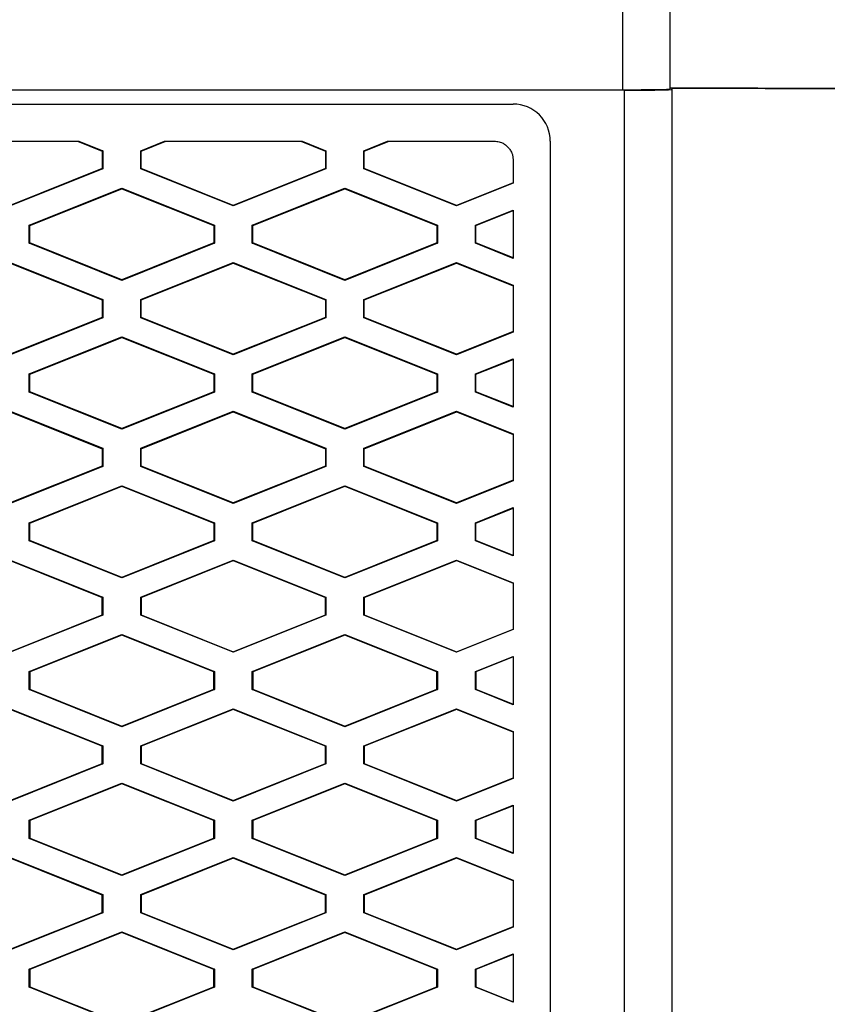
# Model space of a CAD drawing. Header units: millimetres. Extents: x -0.43 to 1.28, y -0.94 to 1.34.
# Tile 68 of 177: x 0.3054 to 0.3271, y 0.3525 to 0.379. Entities that reach past the tile are written whole.
import ezdxf

# ---------------------------------------------------------------- set-up
doc = ezdxf.new("R2010")
doc.units = ezdxf.units.MM

msp = doc.modelspace()

# ---------------------------------------------------------------- linework, layer by layer
at = {"color": 7, "linetype": 'Continuous', "lineweight": 25}
for p, q in [((0.321613, 0.377092), (0.321613, 0.406187)), ((0.32289, 0.377142), (0.32289, 0.405305)), ((0.264568, 0.377092), (0.321613, 0.377092)), ((0.321661, 0.377079), (0.264615, 0.377079)), ((0.321661, 0.325797), (0.321661, 0.377079)), ((0.32289, 0.377115), (0.32289, 0.377142)), ((0.267615, 0.376707), (0.318661, 0.376707)), ((0.303287, 0.375707), (0.306986, 0.375707)), ((0.306949, 0.375707), (0.307613, 0.375441)), ((0.306986, 0.375707), (0.307627, 0.375451)), ((0.308646, 0.375451), (0.309287, 0.375707)), ((0.30866, 0.375441), (0.309324, 0.375707)), ((0.309287, 0.375707), (0.312986, 0.375707)), ((0.312949, 0.375707), (0.313613, 0.375441)), ((0.312986, 0.375707), (0.313627, 0.375451)), ((0.314646, 0.375451), (0.315287, 0.375707)), ((0.31466, 0.375441), (0.315324, 0.375707)), ((0.315287, 0.375707), (0.318161, 0.375707)), ((0.319661, 0.375707), (0.319661, 0.327797)), ((0.307627, 0.375451), (0.307613, 0.375441)), ((0.307613, 0.375441), (0.307613, 0.374973)), ((0.307627, 0.375451), (0.307627, 0.374964)), ((0.308646, 0.374964), (0.308646, 0.375451)), ((0.30866, 0.375441), (0.308646, 0.375451)), ((0.30866, 0.374973), (0.30866, 0.375441)), ((0.313627, 0.375451), (0.313613, 0.375441)), ((0.313613, 0.375441), (0.313613, 0.374973)), ((0.313627, 0.375451), (0.313627, 0.374964)), ((0.314646, 0.374964), (0.314646, 0.375451)), ((0.31466, 0.375441), (0.314646, 0.375451)), ((0.31466, 0.374973), (0.31466, 0.375441)), ((0.318661, 0.375207), (0.318661, 0.374577)), ((0.307613, 0.374973), (0.305137, 0.373982)), ((0.307627, 0.374964), (0.305137, 0.373967)), ((0.307613, 0.374973), (0.307627, 0.374964)), ((0.30866, 0.374973), (0.308646, 0.374964)), ((0.311137, 0.373967), (0.308646, 0.374964)), ((0.311137, 0.373982), (0.30866, 0.374973)), ((0.313613, 0.374973), (0.311137, 0.373982)), ((0.313627, 0.374964), (0.311137, 0.373967)), ((0.313613, 0.374973), (0.313627, 0.374964)), ((0.31466, 0.374973), (0.314646, 0.374964)), ((0.317137, 0.373967), (0.314646, 0.374964)), ((0.317137, 0.373982), (0.31466, 0.374973)), ((0.305646, 0.373451), (0.308137, 0.374447)), ((0.30566, 0.373441), (0.308137, 0.374432)), ((0.308137, 0.374447), (0.310627, 0.373451)), ((0.308137, 0.374432), (0.308137, 0.374447)), ((0.308137, 0.374432), (0.310613, 0.373441)), ((0.311646, 0.373451), (0.314137, 0.374447)), ((0.31166, 0.373441), (0.314137, 0.374432)), ((0.314137, 0.374447), (0.316627, 0.373451)), ((0.314137, 0.374432), (0.314137, 0.374447)), ((0.314137, 0.374432), (0.316613, 0.373442)), ((0.318661, 0.374592), (0.317137, 0.373982)), ((0.318661, 0.374577), (0.317137, 0.373967)), ((0.311137, 0.373982), (0.311137, 0.373967)), ((0.317137, 0.373967), (0.317137, 0.373982)), ((0.317646, 0.373451), (0.318661, 0.373857)), ((0.31766, 0.373442), (0.318661, 0.373842)), ((0.318661, 0.373857), (0.318661, 0.372558)), ((0.305646, 0.372964), (0.305646, 0.373451)), ((0.30566, 0.373441), (0.305646, 0.373451)), ((0.30566, 0.372973), (0.30566, 0.373441)), ((0.310613, 0.373441), (0.310627, 0.373451)), ((0.310613, 0.373441), (0.310613, 0.372973)), ((0.310627, 0.373451), (0.310627, 0.372964)), ((0.311646, 0.372964), (0.311646, 0.373451)), ((0.31166, 0.373441), (0.311646, 0.373451)), ((0.31166, 0.372973), (0.31166, 0.373441)), ((0.316613, 0.373442), (0.316627, 0.373451)), ((0.316613, 0.373442), (0.316613, 0.372973)), ((0.316627, 0.373451), (0.316627, 0.372964)), ((0.317646, 0.372964), (0.317646, 0.373451)), ((0.31766, 0.373442), (0.317646, 0.373451)), ((0.31766, 0.372973), (0.31766, 0.373442)), ((0.305646, 0.372964), (0.30566, 0.372973)), ((0.308137, 0.371967), (0.305646, 0.372964)), ((0.308137, 0.371982), (0.30566, 0.372973)), ((0.310613, 0.372973), (0.308137, 0.371982)), ((0.310627, 0.372964), (0.308137, 0.371967)), ((0.310613, 0.372973), (0.310627, 0.372964)), ((0.311646, 0.372964), (0.31166, 0.372973)), ((0.314137, 0.371967), (0.311646, 0.372964)), ((0.314137, 0.371982), (0.31166, 0.372973)), ((0.316613, 0.372973), (0.314137, 0.371982)), ((0.316627, 0.372964), (0.314137, 0.371967)), ((0.316613, 0.372973), (0.316627, 0.372964)), ((0.317646, 0.372964), (0.31766, 0.372973)), ((0.318661, 0.372558), (0.317646, 0.372964)), ((0.318661, 0.372573), (0.31766, 0.372973)), ((0.305137, 0.372447), (0.307627, 0.371451)), ((0.305137, 0.372432), (0.307613, 0.371441)), ((0.308646, 0.371451), (0.311137, 0.372447)), ((0.30866, 0.371441), (0.311137, 0.372432)), ((0.311137, 0.372447), (0.313627, 0.371451)), ((0.311137, 0.372432), (0.311137, 0.372447)), ((0.311137, 0.372432), (0.313613, 0.371441)), ((0.314646, 0.371451), (0.317137, 0.372447)), ((0.31466, 0.371441), (0.317137, 0.372432)), ((0.317137, 0.372447), (0.318661, 0.371838)), ((0.317137, 0.372432), (0.317137, 0.372447)), ((0.317137, 0.372432), (0.318661, 0.371822)), ((0.308137, 0.371982), (0.308137, 0.371967)), ((0.314137, 0.371982), (0.314137, 0.371967)), ((0.318661, 0.371838), (0.318661, 0.370577)), ((0.307627, 0.371451), (0.307613, 0.371441)), ((0.307613, 0.371441), (0.307613, 0.370973)), ((0.307627, 0.371451), (0.307627, 0.370964)), ((0.308646, 0.370964), (0.308646, 0.371451)), ((0.30866, 0.371441), (0.308646, 0.371451)), ((0.30866, 0.370973), (0.30866, 0.371441)), ((0.313627, 0.371451), (0.313613, 0.371441)), ((0.313613, 0.371441), (0.313613, 0.370973)), ((0.313627, 0.371451), (0.313627, 0.370964)), ((0.314646, 0.370964), (0.314646, 0.371451)), ((0.31466, 0.371441), (0.314646, 0.371451)), ((0.31466, 0.370973), (0.31466, 0.371441)), ((0.307613, 0.370973), (0.305137, 0.369982)), ((0.307627, 0.370964), (0.305137, 0.369967)), ((0.307613, 0.370973), (0.307627, 0.370964)), ((0.30866, 0.370973), (0.308646, 0.370964)), ((0.311137, 0.369967), (0.308646, 0.370964)), ((0.311137, 0.369982), (0.30866, 0.370973)), ((0.313613, 0.370973), (0.311137, 0.369982)), ((0.313627, 0.370964), (0.311137, 0.369967)), ((0.313613, 0.370973), (0.313627, 0.370964)), ((0.31466, 0.370973), (0.314646, 0.370964)), ((0.317137, 0.369967), (0.314646, 0.370964)), ((0.317137, 0.369982), (0.31466, 0.370973)), ((0.305646, 0.369451), (0.308137, 0.370447)), ((0.30566, 0.369441), (0.308137, 0.370432)), ((0.308137, 0.370447), (0.310627, 0.369451)), ((0.308137, 0.370432), (0.308137, 0.370447)), ((0.308137, 0.370432), (0.310613, 0.369441)), ((0.311646, 0.369451), (0.314137, 0.370447)), ((0.31166, 0.369441), (0.314137, 0.370432)), ((0.314137, 0.370447), (0.316627, 0.369451)), ((0.314137, 0.370432), (0.314137, 0.370447)), ((0.314137, 0.370432), (0.316613, 0.369442)), ((0.318661, 0.370592), (0.317137, 0.369982)), ((0.318661, 0.370577), (0.317137, 0.369967)), ((0.311137, 0.369982), (0.311137, 0.369967)), ((0.317137, 0.369967), (0.317137, 0.369982)), ((0.317646, 0.369451), (0.318661, 0.369857)), ((0.31766, 0.369442), (0.318661, 0.369842)), ((0.318661, 0.369857), (0.318661, 0.368558)), ((0.305646, 0.368964), (0.305646, 0.369451)), ((0.30566, 0.369441), (0.305646, 0.369451)), ((0.30566, 0.368973), (0.30566, 0.369441)), ((0.310627, 0.369451), (0.310613, 0.369441)), ((0.310613, 0.369441), (0.310613, 0.368973)), ((0.310627, 0.369451), (0.310627, 0.368964)), ((0.311646, 0.368964), (0.311646, 0.369451)), ((0.31166, 0.369441), (0.311646, 0.369451)), ((0.31166, 0.368973), (0.31166, 0.369441)), ((0.316613, 0.369442), (0.316627, 0.369451)), ((0.316613, 0.369442), (0.316613, 0.368973)), ((0.316627, 0.369451), (0.316627, 0.368964)), ((0.317646, 0.368964), (0.317646, 0.369451)), ((0.31766, 0.369442), (0.317646, 0.369451)), ((0.31766, 0.368973), (0.31766, 0.369442)), ((0.305646, 0.368964), (0.30566, 0.368973)), ((0.308137, 0.367967), (0.305646, 0.368964)), ((0.308137, 0.367982), (0.30566, 0.368973)), ((0.310613, 0.368973), (0.308137, 0.367982)), ((0.310627, 0.368964), (0.308137, 0.367967)), ((0.310613, 0.368973), (0.310627, 0.368964)), ((0.311646, 0.368964), (0.31166, 0.368973)), ((0.314137, 0.367967), (0.311646, 0.368964)), ((0.314137, 0.367982), (0.31166, 0.368973)), ((0.316613, 0.368973), (0.314137, 0.367982)), ((0.316627, 0.368964), (0.314137, 0.367967)), ((0.316613, 0.368973), (0.316627, 0.368964)), ((0.317646, 0.368964), (0.31766, 0.368973)), ((0.318661, 0.368558), (0.317646, 0.368964)), ((0.318661, 0.368573), (0.31766, 0.368973)), ((0.305137, 0.368447), (0.307627, 0.367451)), ((0.305137, 0.368432), (0.307613, 0.367441)), ((0.308646, 0.367451), (0.311137, 0.368447)), ((0.30866, 0.367441), (0.311137, 0.368432)), ((0.311137, 0.368447), (0.313627, 0.367451)), ((0.311137, 0.368432), (0.311137, 0.368447)), ((0.311137, 0.368432), (0.313613, 0.367441)), ((0.314646, 0.367451), (0.317137, 0.368447)), ((0.31466, 0.367441), (0.317137, 0.368432)), ((0.317137, 0.368447), (0.318661, 0.367838)), ((0.317137, 0.368432), (0.317137, 0.368447)), ((0.317137, 0.368432), (0.318661, 0.367822)), ((0.308137, 0.367982), (0.308137, 0.367967)), ((0.314137, 0.367982), (0.314137, 0.367967)), ((0.318661, 0.367838), (0.318661, 0.366577)), ((0.307627, 0.367451), (0.307613, 0.367441)), ((0.307627, 0.367451), (0.307627, 0.366964)), ((0.308646, 0.366964), (0.308646, 0.367451)), ((0.30866, 0.367441), (0.308646, 0.367451)), ((0.313627, 0.367451), (0.313613, 0.367441)), ((0.313627, 0.367451), (0.313627, 0.366964)), ((0.314646, 0.366964), (0.314646, 0.367451)), ((0.31466, 0.367441), (0.314646, 0.367451)), ((0.307613, 0.367441), (0.307613, 0.366973)), ((0.30866, 0.366973), (0.30866, 0.367441)), ((0.313613, 0.367441), (0.313613, 0.366973)), ((0.31466, 0.366973), (0.31466, 0.367441)), ((0.307613, 0.366973), (0.305137, 0.365982)), ((0.307627, 0.366964), (0.305137, 0.365967)), ((0.307613, 0.366973), (0.307627, 0.366964)), ((0.30866, 0.366973), (0.308646, 0.366964)), ((0.311137, 0.365967), (0.308646, 0.366964)), ((0.311137, 0.365982), (0.30866, 0.366973)), ((0.313613, 0.366973), (0.311137, 0.365982)), ((0.313627, 0.366964), (0.311137, 0.365967)), ((0.313613, 0.366973), (0.313627, 0.366964)), ((0.31466, 0.366973), (0.314646, 0.366964)), ((0.317137, 0.365967), (0.314646, 0.366964)), ((0.317137, 0.365982), (0.31466, 0.366973)), ((0.305646, 0.365451), (0.308137, 0.366447)), ((0.30566, 0.365441), (0.308137, 0.366432)), ((0.308137, 0.366447), (0.310627, 0.365451)), ((0.308137, 0.366432), (0.308137, 0.366447)), ((0.308137, 0.366432), (0.310613, 0.365441)), ((0.311646, 0.365451), (0.314137, 0.366447)), ((0.31166, 0.365441), (0.314137, 0.366432)), ((0.314137, 0.366447), (0.316627, 0.365451)), ((0.314137, 0.366432), (0.314137, 0.366447)), ((0.314137, 0.366432), (0.316613, 0.365442)), ((0.318661, 0.366592), (0.317137, 0.365982)), ((0.318661, 0.366577), (0.317137, 0.365967)), ((0.311137, 0.365982), (0.311137, 0.365967)), ((0.317137, 0.365967), (0.317137, 0.365982)), ((0.317646, 0.365451), (0.318661, 0.365857)), ((0.31766, 0.365442), (0.318661, 0.365842)), ((0.318661, 0.365857), (0.318661, 0.364558)), ((0.305646, 0.364964), (0.305646, 0.365451)), ((0.30566, 0.365441), (0.305646, 0.365451)), ((0.30566, 0.364973), (0.30566, 0.365441)), ((0.310627, 0.365451), (0.310613, 0.365441)), ((0.310613, 0.365441), (0.310613, 0.364973)), ((0.310627, 0.365451), (0.310627, 0.364964)), ((0.311646, 0.364964), (0.311646, 0.365451)), ((0.31166, 0.365441), (0.311646, 0.365451)), ((0.31166, 0.364973), (0.31166, 0.365441)), ((0.316613, 0.365442), (0.316627, 0.365451)), ((0.316613, 0.365442), (0.316613, 0.364973)), ((0.316627, 0.365451), (0.316627, 0.364964)), ((0.317646, 0.364964), (0.317646, 0.365451)), ((0.31766, 0.365442), (0.317646, 0.365451)), ((0.31766, 0.364973), (0.31766, 0.365442)), ((0.305646, 0.364964), (0.30566, 0.364973)), ((0.308137, 0.363967), (0.305646, 0.364964)), ((0.308137, 0.363982), (0.30566, 0.364973)), ((0.310613, 0.364973), (0.308137, 0.363982)), ((0.310627, 0.364964), (0.308137, 0.363967)), ((0.310613, 0.364973), (0.310627, 0.364964)), ((0.311646, 0.364964), (0.31166, 0.364973)), ((0.314137, 0.363967), (0.311646, 0.364964)), ((0.314137, 0.363982), (0.31166, 0.364973)), ((0.316613, 0.364973), (0.314137, 0.363982)), ((0.316627, 0.364964), (0.314137, 0.363967)), ((0.316613, 0.364973), (0.316627, 0.364964)), ((0.317646, 0.364964), (0.31766, 0.364973)), ((0.318661, 0.364558), (0.317646, 0.364964)), ((0.318661, 0.364573), (0.31766, 0.364973)), ((0.305137, 0.364447), (0.307627, 0.363451)), ((0.305137, 0.364432), (0.307613, 0.363441)), ((0.308646, 0.363451), (0.311137, 0.364447)), ((0.30866, 0.363441), (0.311137, 0.364432)), ((0.311137, 0.364447), (0.313627, 0.363451)), ((0.311137, 0.364432), (0.311137, 0.364447)), ((0.311137, 0.364432), (0.313613, 0.363441)), ((0.314646, 0.363451), (0.317137, 0.364447)), ((0.31466, 0.363441), (0.317137, 0.364432)), ((0.317137, 0.364447), (0.318661, 0.363838)), ((0.317137, 0.364432), (0.317137, 0.364447)), ((0.317137, 0.364432), (0.318661, 0.363822)), ((0.308137, 0.363982), (0.308137, 0.363967)), ((0.314137, 0.363982), (0.314137, 0.363967)), ((0.318661, 0.363838), (0.318661, 0.362577)), ((0.307627, 0.363451), (0.307613, 0.363441)), ((0.307613, 0.362973), (0.307613, 0.363441)), ((0.307627, 0.363451), (0.307627, 0.362964)), ((0.308646, 0.362964), (0.308646, 0.363451)), ((0.30866, 0.363441), (0.308646, 0.363451)), ((0.30866, 0.363441), (0.30866, 0.362973)), ((0.313627, 0.363451), (0.313613, 0.363441)), ((0.313613, 0.362973), (0.313613, 0.363441)), ((0.313627, 0.363451), (0.313627, 0.362964)), ((0.314646, 0.362964), (0.314646, 0.363451)), ((0.31466, 0.363441), (0.314646, 0.363451)), ((0.31466, 0.363441), (0.31466, 0.362973)), ((0.305137, 0.361982), (0.307613, 0.362973)), ((0.307627, 0.362964), (0.305137, 0.361967)), ((0.307613, 0.362973), (0.307627, 0.362964)), ((0.30866, 0.362973), (0.308646, 0.362964)), ((0.311137, 0.361967), (0.308646, 0.362964)), ((0.30866, 0.362973), (0.311137, 0.361982)), ((0.311137, 0.361982), (0.313613, 0.362973)), ((0.313627, 0.362964), (0.311137, 0.361967)), ((0.313613, 0.362973), (0.313627, 0.362964)), ((0.31466, 0.362973), (0.314646, 0.362964)), ((0.317137, 0.361967), (0.314646, 0.362964)), ((0.31466, 0.362973), (0.317137, 0.361982)), ((0.305646, 0.361451), (0.308137, 0.362447)), ((0.308137, 0.362432), (0.30566, 0.361441)), ((0.308137, 0.362447), (0.310627, 0.361451)), ((0.308137, 0.362432), (0.308137, 0.362447)), ((0.310613, 0.361441), (0.308137, 0.362432)), ((0.311646, 0.361451), (0.314137, 0.362447)), ((0.314137, 0.362432), (0.31166, 0.361441)), ((0.314137, 0.362447), (0.316627, 0.361451)), ((0.314137, 0.362432), (0.314137, 0.362447)), ((0.316613, 0.361442), (0.314137, 0.362432)), ((0.317137, 0.361982), (0.318661, 0.362592)), ((0.318661, 0.362577), (0.317137, 0.361967)), ((0.311137, 0.361982), (0.311137, 0.361967)), ((0.317137, 0.361967), (0.317137, 0.361982)), ((0.317646, 0.361451), (0.318661, 0.361857)), ((0.318661, 0.361842), (0.31766, 0.361442)), ((0.318661, 0.361857), (0.318661, 0.360558)), ((0.305646, 0.360964), (0.305646, 0.361451)), ((0.30566, 0.361441), (0.305646, 0.361451)), ((0.30566, 0.361441), (0.30566, 0.360973)), ((0.310627, 0.361451), (0.310613, 0.361441)), ((0.310613, 0.360973), (0.310613, 0.361441)), ((0.310627, 0.361451), (0.310627, 0.360964)), ((0.311646, 0.360964), (0.311646, 0.361451)), ((0.31166, 0.361441), (0.311646, 0.361451)), ((0.31166, 0.361441), (0.31166, 0.360973)), ((0.316613, 0.361442), (0.316627, 0.361451)), ((0.316613, 0.360973), (0.316613, 0.361442)), ((0.316627, 0.361451), (0.316627, 0.360964)), ((0.317646, 0.360964), (0.317646, 0.361451)), ((0.31766, 0.361442), (0.317646, 0.361451)), ((0.31766, 0.361442), (0.31766, 0.360973)), ((0.305646, 0.360964), (0.30566, 0.360973)), ((0.308137, 0.359967), (0.305646, 0.360964)), ((0.30566, 0.360973), (0.308137, 0.359982)), ((0.308137, 0.359982), (0.310613, 0.360973)), ((0.310627, 0.360964), (0.308137, 0.359967)), ((0.310613, 0.360973), (0.310627, 0.360964)), ((0.311646, 0.360964), (0.31166, 0.360973)), ((0.314137, 0.359967), (0.311646, 0.360964)), ((0.31166, 0.360973), (0.314137, 0.359982)), ((0.314137, 0.359982), (0.316613, 0.360973)), ((0.316627, 0.360964), (0.314137, 0.359967)), ((0.316613, 0.360973), (0.316627, 0.360964)), ((0.317646, 0.360964), (0.31766, 0.360973)), ((0.318661, 0.360558), (0.317646, 0.360964)), ((0.31766, 0.360973), (0.318661, 0.360573)), ((0.305137, 0.360447), (0.307627, 0.359451)), ((0.307613, 0.359441), (0.305137, 0.360432)), ((0.308646, 0.359451), (0.311137, 0.360447)), ((0.311137, 0.360432), (0.30866, 0.359441)), ((0.311137, 0.360447), (0.313627, 0.359451)), ((0.311137, 0.360432), (0.311137, 0.360447)), ((0.313613, 0.359441), (0.311137, 0.360432)), ((0.314646, 0.359451), (0.317137, 0.360447)), ((0.317137, 0.360432), (0.31466, 0.359441)), ((0.317137, 0.360447), (0.318661, 0.359838)), ((0.317137, 0.360432), (0.317137, 0.360447)), ((0.318661, 0.359822), (0.317137, 0.360432)), ((0.308137, 0.359982), (0.308137, 0.359967)), ((0.314137, 0.359982), (0.314137, 0.359967)), ((0.318661, 0.359838), (0.318661, 0.358577)), ((0.307627, 0.359451), (0.307613, 0.359441)), ((0.307613, 0.358973), (0.307613, 0.359441)), ((0.307627, 0.359451), (0.307627, 0.358964)), ((0.308646, 0.358964), (0.308646, 0.359451)), ((0.30866, 0.359441), (0.308646, 0.359451)), ((0.30866, 0.359441), (0.30866, 0.358973)), ((0.313627, 0.359451), (0.313613, 0.359441)), ((0.313613, 0.358973), (0.313613, 0.359441)), ((0.313627, 0.359451), (0.313627, 0.358964)), ((0.314646, 0.358964), (0.314646, 0.359451)), ((0.31466, 0.359441), (0.314646, 0.359451)), ((0.31466, 0.359441), (0.31466, 0.358973)), ((0.305137, 0.357982), (0.307613, 0.358973)), ((0.307627, 0.358964), (0.305137, 0.357967)), ((0.307613, 0.358973), (0.307627, 0.358964)), ((0.30866, 0.358973), (0.308646, 0.358964)), ((0.311137, 0.357967), (0.308646, 0.358964)), ((0.30866, 0.358973), (0.311137, 0.357982)), ((0.311137, 0.357982), (0.313613, 0.358973)), ((0.313627, 0.358964), (0.311137, 0.357967)), ((0.313613, 0.358973), (0.313627, 0.358964)), ((0.31466, 0.358973), (0.314646, 0.358964)), ((0.317137, 0.357967), (0.314646, 0.358964)), ((0.31466, 0.358973), (0.317137, 0.357982)), ((0.317137, 0.357982), (0.318661, 0.358592)), ((0.318661, 0.358577), (0.317137, 0.357967)), ((0.305646, 0.357451), (0.308137, 0.358447)), ((0.308137, 0.358432), (0.30566, 0.357441)), ((0.308137, 0.358447), (0.310627, 0.357451)), ((0.308137, 0.358432), (0.308137, 0.358447)), ((0.310613, 0.357441), (0.308137, 0.358432)), ((0.311646, 0.357451), (0.314137, 0.358447)), ((0.314137, 0.358432), (0.31166, 0.357441)), ((0.314137, 0.358447), (0.316627, 0.357451)), ((0.314137, 0.358432), (0.314137, 0.358447)), ((0.316613, 0.357442), (0.314137, 0.358432)), ((0.311137, 0.357982), (0.311137, 0.357967)), ((0.317137, 0.357967), (0.317137, 0.357982)), ((0.317646, 0.357451), (0.318661, 0.357857)), ((0.318661, 0.357842), (0.31766, 0.357442)), ((0.318661, 0.357857), (0.318661, 0.356558)), ((0.305646, 0.356964), (0.305646, 0.357451)), ((0.30566, 0.357441), (0.305646, 0.357451)), ((0.30566, 0.357441), (0.30566, 0.356973)), ((0.310627, 0.357451), (0.310613, 0.357441)), ((0.310613, 0.356973), (0.310613, 0.357441)), ((0.310627, 0.357451), (0.310627, 0.356964)), ((0.311646, 0.356964), (0.311646, 0.357451)), ((0.31166, 0.357441), (0.311646, 0.357451)), ((0.31166, 0.357441), (0.31166, 0.356973)), ((0.316613, 0.357442), (0.316627, 0.357451)), ((0.316613, 0.356973), (0.316613, 0.357442)), ((0.316627, 0.357451), (0.316627, 0.356964)), ((0.317646, 0.356964), (0.317646, 0.357451)), ((0.31766, 0.357442), (0.317646, 0.357451)), ((0.31766, 0.357442), (0.31766, 0.356973)), ((0.305646, 0.356964), (0.30566, 0.356973)), ((0.308137, 0.355967), (0.305646, 0.356964)), ((0.30566, 0.356973), (0.308137, 0.355982)), ((0.308137, 0.355982), (0.310613, 0.356973)), ((0.310627, 0.356964), (0.308137, 0.355967)), ((0.310613, 0.356973), (0.310627, 0.356964)), ((0.311646, 0.356964), (0.31166, 0.356973)), ((0.314137, 0.355967), (0.311646, 0.356964)), ((0.31166, 0.356973), (0.314137, 0.355982)), ((0.314137, 0.355982), (0.316613, 0.356973)), ((0.316627, 0.356964), (0.314137, 0.355967)), ((0.316613, 0.356973), (0.316627, 0.356964)), ((0.317646, 0.356964), (0.31766, 0.356973)), ((0.318661, 0.356558), (0.317646, 0.356964)), ((0.31766, 0.356973), (0.318661, 0.356573)), ((0.305137, 0.356447), (0.307627, 0.355451)), ((0.307613, 0.355441), (0.305137, 0.356432)), ((0.308646, 0.355451), (0.311137, 0.356447)), ((0.311137, 0.356432), (0.30866, 0.355441)), ((0.311137, 0.356447), (0.313627, 0.355451)), ((0.311137, 0.356432), (0.311137, 0.356447)), ((0.313613, 0.355441), (0.311137, 0.356432)), ((0.314646, 0.355451), (0.317137, 0.356447)), ((0.317137, 0.356432), (0.31466, 0.355441)), ((0.317137, 0.356447), (0.318661, 0.355838)), ((0.317137, 0.356432), (0.317137, 0.356447)), ((0.318661, 0.355822), (0.317137, 0.356432)), ((0.308137, 0.355982), (0.308137, 0.355967)), ((0.314137, 0.355982), (0.314137, 0.355967)), ((0.318661, 0.355838), (0.318661, 0.354577)), ((0.307627, 0.355451), (0.307613, 0.355441)), ((0.307613, 0.354973), (0.307613, 0.355441)), ((0.307627, 0.355451), (0.307627, 0.354964)), ((0.308646, 0.354964), (0.308646, 0.355451)), ((0.30866, 0.355441), (0.308646, 0.355451)), ((0.30866, 0.355441), (0.30866, 0.354973)), ((0.313627, 0.355451), (0.313613, 0.355441)), ((0.313613, 0.354973), (0.313613, 0.355441)), ((0.313627, 0.355451), (0.313627, 0.354964)), ((0.314646, 0.354964), (0.314646, 0.355451)), ((0.31466, 0.355441), (0.314646, 0.355451)), ((0.31466, 0.355441), (0.31466, 0.354973)), ((0.305137, 0.353982), (0.307613, 0.354973)), ((0.307627, 0.354964), (0.305137, 0.353967)), ((0.307613, 0.354973), (0.307627, 0.354964)), ((0.30866, 0.354973), (0.308646, 0.354964)), ((0.311137, 0.353967), (0.308646, 0.354964)), ((0.30866, 0.354973), (0.311137, 0.353982)), ((0.311137, 0.353982), (0.313613, 0.354973)), ((0.313627, 0.354964), (0.311137, 0.353967)), ((0.313613, 0.354973), (0.313627, 0.354964)), ((0.31466, 0.354973), (0.314646, 0.354964)), ((0.317137, 0.353967), (0.314646, 0.354964)), ((0.31466, 0.354973), (0.317137, 0.353982)), ((0.317137, 0.353982), (0.318661, 0.354592)), ((0.318661, 0.354577), (0.317137, 0.353967)), ((0.305646, 0.353451), (0.308137, 0.354447)), ((0.308137, 0.354432), (0.30566, 0.353441)), ((0.308137, 0.354447), (0.310627, 0.353451)), ((0.308137, 0.354432), (0.308137, 0.354447)), ((0.310613, 0.353441), (0.308137, 0.354432)), ((0.311646, 0.353451), (0.314137, 0.354447)), ((0.314137, 0.354432), (0.31166, 0.353441)), ((0.314137, 0.354447), (0.316627, 0.353451)), ((0.314137, 0.354432), (0.314137, 0.354447)), ((0.316613, 0.353442), (0.314137, 0.354432)), ((0.311137, 0.353982), (0.311137, 0.353967)), ((0.317137, 0.353967), (0.317137, 0.353982)), ((0.317646, 0.353451), (0.318661, 0.353857)), ((0.318661, 0.353842), (0.31766, 0.353442)), ((0.318661, 0.353857), (0.318661, 0.352558)), ((0.305646, 0.352964), (0.305646, 0.353451)), ((0.30566, 0.353441), (0.305646, 0.353451)), ((0.30566, 0.353441), (0.30566, 0.352973)), ((0.310627, 0.353451), (0.310613, 0.353441)), ((0.310613, 0.352973), (0.310613, 0.353441)), ((0.310627, 0.353451), (0.310627, 0.352964)), ((0.311646, 0.352964), (0.311646, 0.353451)), ((0.31166, 0.353441), (0.311646, 0.353451)), ((0.31166, 0.353441), (0.31166, 0.352973)), ((0.316613, 0.353442), (0.316627, 0.353451)), ((0.316613, 0.352973), (0.316613, 0.353442)), ((0.316627, 0.353451), (0.316627, 0.352964)), ((0.317646, 0.352964), (0.317646, 0.353451)), ((0.31766, 0.353442), (0.317646, 0.353451)), ((0.31766, 0.353442), (0.31766, 0.352973)), ((0.305646, 0.352964), (0.30566, 0.352973)), ((0.308137, 0.351967), (0.305646, 0.352964)), ((0.30566, 0.352973), (0.308137, 0.351982)), ((0.308137, 0.351982), (0.310613, 0.352973)), ((0.310627, 0.352964), (0.308137, 0.351967)), ((0.310613, 0.352973), (0.310627, 0.352964)), ((0.311646, 0.352964), (0.31166, 0.352973)), ((0.314137, 0.351967), (0.311646, 0.352964)), ((0.31166, 0.352973), (0.314137, 0.351982)), ((0.314137, 0.351982), (0.316613, 0.352973)), ((0.316627, 0.352964), (0.314137, 0.351967)), ((0.316613, 0.352973), (0.316627, 0.352964)), ((0.317646, 0.352964), (0.31766, 0.352973)), ((0.318661, 0.352558), (0.317646, 0.352964)), ((0.31766, 0.352973), (0.318661, 0.352573))]:
    msp.add_line(p, q, dxfattribs=at)
msp.add_arc((0.318661, 0.375707), 0.001, 0.0008, 90.0008, dxfattribs=at)
for centre, end_param in [((0.321613, 0.377115), 6.283185), ((0.321661, 0.377102), 6.283186)]:
    msp.add_ellipse(centre, major_axis=(0.001277, 0), ratio=0.017455, start_param=4.712389, end_param=end_param, dxfattribs=at)
for points, knots in [([(0.32289, 0.377142), (0.324684, 0.37714), (0.326477, 0.377138), (0.330061, 0.377132), (0.331851, 0.377129), (0.333641, 0.377126)], [0, 0, 0, 0, 0.5, 0.5, 1, 1, 1, 1]), ([(0.322939, 0.325797), (0.322939, 0.326758), (0.322939, 0.328677), (0.322939, 0.331553), (0.322939, 0.334427), (0.322939, 0.337297), (0.322939, 0.340164), (0.322939, 0.343027), (0.322938, 0.345888), (0.322938, 0.348745), (0.322938, 0.351598), (0.322938, 0.354449), (0.322938, 0.357296), (0.322938, 0.360139), (0.322938, 0.36298), (0.322938, 0.365817), (0.322938, 0.368651), (0.322938, 0.371481), (0.322938, 0.374309), (0.322938, 0.376192), (0.322938, 0.377133)], [0, 0, 0, 0, 0.055964, 0.111875, 0.167736, 0.223547, 0.279307, 0.335019, 0.390683, 0.446299, 0.501868, 0.557391, 0.612868, 0.668301, 0.72369, 0.779036, 0.834339, 0.8896, 0.94482, 1, 1, 1, 1]), ([(0.318161, 0.375707), (0.318181, 0.375707), (0.318223, 0.375705), (0.318285, 0.375693), (0.318357, 0.37567), (0.318437, 0.375629), (0.318515, 0.375564), (0.318581, 0.375485), (0.318627, 0.375396), (0.318656, 0.375302), (0.318659, 0.375239), (0.318661, 0.375207)], [0, 0, 0, 0, 0.078945, 0.158572, 0.240103, 0.366992, 0.500035, 0.626644, 0.759972, 0.878318, 1, 1, 1, 1])]:
    msp.add_open_spline(points, degree=3, knots=knots, dxfattribs=at)
msp.add_open_spline([(0.322938, 0.377133), (0.326275, 0.377129), (0.329608, 0.377124), (0.332938, 0.377118)], degree=3, dxfattribs=at)

doc.saveas('drawing.dxf')
